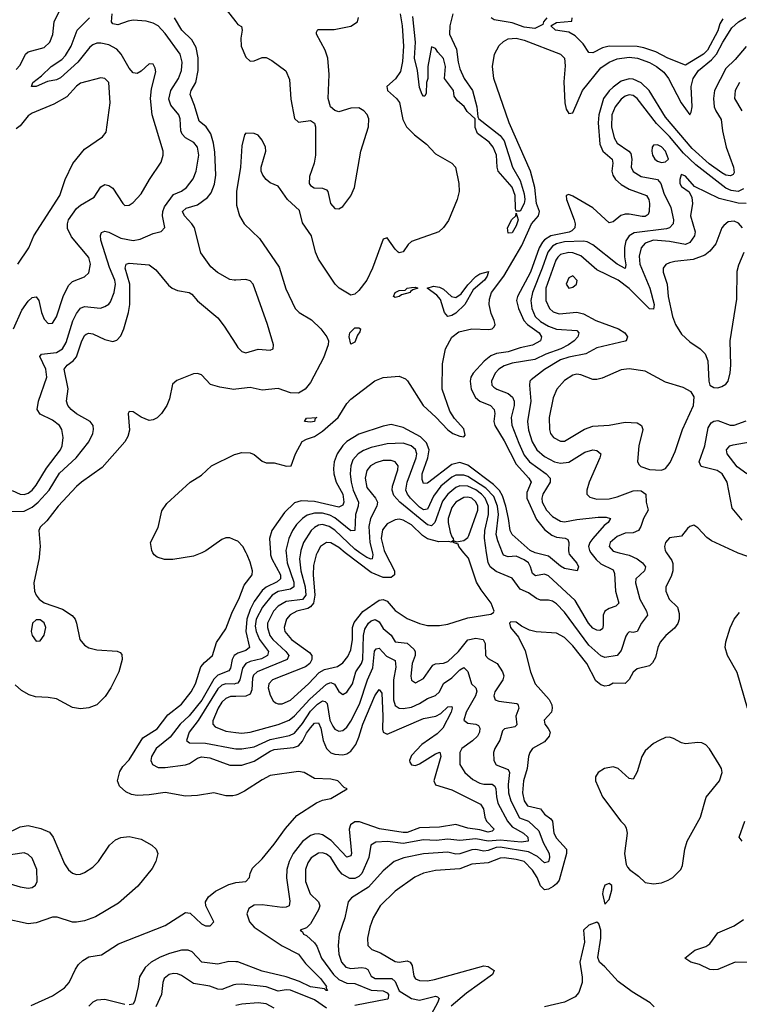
# Model space of a CAD drawing. Header units: inches. Extents: x 1694797 to 1849917, y 907313 to 1017959.
# Tile 113 of 256: x 1738928 to 1742496, y 947762 to 952641. Entities that reach past the tile are written whole.
import ezdxf

# ---------------------------------------------------------------- set-up
doc = ezdxf.new("R2010")
doc.units = ezdxf.units.IN
doc.header["$MEASUREMENT"] = 0
for name, color, linetype in [('B7934', 7, 'Continuous'), ('B7935', 7, 'Continuous'), ('B7944', 7, 'Continuous'), ('B7945', 7, 'Continuous')]:
    doc.layers.add(name, color=color, linetype=linetype)

msp = doc.modelspace()

# ---------------------------------------------------------------- linework, layer by layer
at = {"layer": 'B7934', "color": 5}
for points, elevation in [([(1739026.9, 950000), (1739025.3, 949974.7), (1738998.3, 949850), (1739002, 949810), (1739010.5, 949790), (1739025.3, 949770), (1739050, 949751.5), (1739140.2, 949720.2), (1739189, 949689), (1739203.1, 949670), (1739209.6, 949650), (1739225.4, 949570), (1739250, 949541), (1739270, 949529), (1739310, 949518), (1739411.9, 949511.9), (1739426.1, 949506.1), (1739434.6, 949494.6), (1739435.5, 949470), (1739419, 949410), (1739380.3, 949330), (1739352, 949288), (1739310, 949245.9), (1739270, 949230.6), (1739230, 949226.6), (1739190, 949233.5), (1739110, 949275.4), (1739070, 949282.8), (1739005.7, 949285.7), (1738975.8, 949295.8), (1738937, 949317), (1738905.5, 949345.5)], 580), ([(1739831, 950000), (1739790, 949982.1), (1739686.9, 949966.9), (1739646.6, 949966.6), (1739610, 949978), (1739594.6, 949990), (1739588.9, 950000)], 580), ([(1740000, 948798.4), (1739985.3, 948794.7), (1739950, 948794.2), (1739890, 948809.5), (1739810, 948795.9), (1739750, 948793.6), (1739650, 948811), (1739570, 948799.4), (1739510, 948797.2), (1739482.2, 948802.2), (1739454.3, 948814.3), (1739422.4, 948842.4), (1739413.6, 948870), (1739423.7, 948916.3), (1739439.1, 948940.9), (1739470, 948973.5), (1739537.9, 949082.1), (1739610, 949126.7), (1739663.1, 949196.9), (1739730, 949248.8), (1739779, 949310), (1739800.1, 949350), (1739825.7, 949434.3), (1739843.6, 949456.4), (1739884.6, 949490), (1739904.5, 949555.5), (1739950, 949622.9), (1739979.3, 949700.7), (1740000, 949742)], 580), ([(1740000, 949496.1), (1739990.6, 949490), (1739981.1, 949470), (1739972.5, 949427.5), (1739965.1, 949414.9), (1739910, 949393.6), (1739890, 949373.9), (1739831, 949269), (1739767.9, 949192.1), (1739723.9, 949150), (1739674.8, 949085.2), (1739604.8, 949030), (1739581.4, 948990), (1739578.9, 948970), (1739586, 948950), (1739615.3, 948935.3), (1739650, 948934.9), (1739750.7, 948949.3), (1739770, 948955.4), (1739810, 948982.2), (1739830, 948988), (1739870, 948983.1), (1739970, 948946.7), (1740000, 948946.9)], 620), ([(1740000, 949351.3), (1739990.8, 949349.2), (1739949.3, 949350.7), (1739930, 949343.3), (1739910, 949324.9), (1739812.1, 949167.9), (1739768.3, 949110), (1739755.5, 949070), (1739770, 949057.5), (1739850, 949056.4), (1739990, 949029.2), (1740000, 949028.7)], 640), ([(1740000, 949287.9), (1739972.7, 949287.3), (1739950, 949277.5), (1739930, 949259.9), (1739911.3, 949230), (1739886.4, 949166.4), (1739886.3, 949150), (1739897.5, 949137.5), (1739950, 949115.4), (1740000, 949109.6)], 660), ([(1738850, 948601.7), (1738930, 948641.4), (1738970, 948647.3), (1739033.6, 948633.6), (1739075.4, 948615.4), (1739093.6, 948590), (1739150, 948458.4), (1739170, 948428), (1739190, 948411.5), (1739210, 948405.7), (1739230, 948407.1), (1739250, 948414.7), (1739290, 948441.1), (1739318.3, 948470), (1739372.9, 948550), (1739403.6, 948576.4), (1739430, 948588), (1739470, 948593.5), (1739530, 948580.6), (1739583.8, 948550), (1739605, 948530), (1739612.8, 948510), (1739603.5, 948470), (1739585, 948435), (1739513.2, 948346.8), (1739417.6, 948262.4), (1739304.3, 948195.7), (1739250, 948176.2), (1739210, 948168.7), (1739190, 948168.8), (1739113.5, 948193.5), (1739090, 948193.1), (1739010, 948165.6), (1738970, 948160.1), (1738850, 948186.9)], 580), ([(1738984.8, 947755.2), (1739090, 947804.4), (1739150, 947843.5), (1739173.7, 947870), (1739204.2, 947935.8), (1739220.2, 947959.8), (1739240.7, 947979.3), (1739270, 947996.5), (1739333.5, 948006.5), (1739418, 948062), (1739650, 948151.7), (1739750, 948216.4), (1739773.4, 948213.4), (1739830, 948160.3), (1739850, 948150.4), (1739871.7, 948150), (1739890.1, 948170), (1739851.6, 948250), (1739849.4, 948270), (1739864.9, 948295.1), (1739898.2, 948321.8), (1739964.2, 948355.8), (1739995.3, 948364.7), (1740000, 948365.2)], 580), ([(1740000, 947972.4), (1739965.3, 947974.7), (1739910, 947960.4), (1739831.8, 947970), (1739782.4, 948022.4), (1739762.7, 948030), (1739730, 948030.9), (1739670, 948013.8), (1739625.1, 947994.9), (1739580.5, 947970), (1739550, 947944.5), (1739521.5, 947898.5), (1739515.5, 947850), (1739498.5, 947781.5), (1739490, 947763.4), (1739470, 947758.5)], 620), ([(1740000, 947859.3), (1739990, 947858.7), (1739930, 947836), (1739910, 947836.6), (1739870, 947851.1), (1739790, 947865), (1739730, 947905), (1739710, 947913.6), (1739690, 947914.9), (1739668.9, 947910), (1739645, 947890), (1739637.6, 947870), (1739631.6, 947810), (1739603.2, 947750)], 640), ([(1739450, 947761.1), (1739350, 947785.8), (1739310, 947782.2), (1739290, 947771.8), (1739270, 947752.2)], 620)]:
    msp.add_lwpolyline(points, dxfattribs=dict(at, elevation=elevation))
at = {"layer": 'B7934', "color": 5, "elevation": 620}
for points in [[(1739030, 949667.7), (1739010, 949667.6), (1738991.4, 949650), (1738985.5, 949610), (1738990.2, 949590.2), (1739010, 949561.3), (1739030, 949563.1), (1739050, 949590.4), (1739057, 949630), (1739050, 949651.8)], [(1738950, 948511.9), (1738850, 948497.2), (1738810, 948484.8), (1738718.8, 948430), (1738690.2, 948410), (1738674.6, 948390), (1738696.8, 948376.8), (1738830, 948374.2), (1738930, 948344.3), (1738970, 948338.1), (1738990, 948341), (1739007.1, 948352.9), (1739015.4, 948370), (1739013.1, 948430), (1738990, 948486), (1738970, 948504.3)]]:
    msp.add_lwpolyline(points, close=True, dxfattribs=at)
at = {"layer": 'B7935', "color": 5}
for points, elevation in [([(1738910, 952393.8), (1738930, 952415.8), (1738957.3, 952470), (1738970, 952482.7), (1739050, 952504), (1739078.2, 952530), (1739092.7, 952567.3), (1739099.1, 952630), (1739130, 952695.5)], 680), ([(1739952.3, 952692.3), (1740000, 952631)], 620), ([(1738890, 950308.8), (1738930, 950290.1), (1738950, 950287.5), (1738970, 950294.1), (1738990, 950309.1), (1739010, 950333.9), (1739060.8, 950419.2), (1739130.5, 950510), (1739137.8, 950530), (1739142.8, 950570), (1739137.2, 950610), (1739125.7, 950630), (1739090, 950655.9), (1739030, 950686.6), (1739014.5, 950710), (1739021.3, 950750), (1739063.2, 950870), (1739056.9, 950910), (1739028.3, 950971.7), (1739036.9, 950983.1), (1739110, 950992.7), (1739140.8, 951010), (1739158.1, 951041.9), (1739191, 951149), (1739210, 951185.7), (1739230, 951211.6), (1739250, 951220.1), (1739328.2, 951211.8), (1739350, 951219.2), (1739370, 951231.4), (1739377.7, 951242.3), (1739397.1, 951290), (1739402.5, 951330), (1739399.7, 951350), (1739373.9, 951413.9), (1739330.6, 951549.4), (1739328.2, 951571.8), (1739333.8, 951586.2), (1739350, 951593.4), (1739370, 951588.4), (1739430, 951558.5), (1739490, 951547.2), (1739525.9, 951554.1), (1739590, 951581.5), (1739630, 951592.2), (1739648.1, 951611.9), (1739635.3, 951670), (1739637, 951690), (1739646.6, 951713.4), (1739690, 951775), (1739730, 951791.9), (1739755.3, 951810), (1739788, 951852), (1739803.4, 951890), (1739816.7, 951970), (1739808.8, 952008.8), (1739792.2, 952032.2), (1739750, 952056.3), (1739733.9, 952073.9), (1739727.2, 952090), (1739723.8, 952150), (1739717.4, 952170), (1739677.2, 952217.2), (1739666.9, 952246.9), (1739678, 952290), (1739715.8, 952350), (1739730.9, 952390), (1739733.3, 952430), (1739723.4, 952470), (1739650, 952572.9), (1739614, 952610), (1739590, 952624.3), (1739554.3, 952634.3), (1739490, 952638.1), (1739465.8, 952634.2), (1739415.4, 952615.4), (1739390, 952621.4), (1739383.4, 952630), (1739385.7, 952670)], 640), ([(1738897.7, 951110), (1738938.6, 951201.4), (1738970, 951246.3), (1738990, 951264.2), (1739010, 951268.2), (1739022.6, 951250), (1739036.3, 951190), (1739050, 951158), (1739070, 951134.9), (1739090, 951137), (1739110, 951168.8), (1739143.2, 951270), (1739170, 951323.6), (1739190, 951343.8), (1739250, 951366.2), (1739270, 951387.2), (1739278.7, 951430), (1739270, 951463), (1739185.6, 951565.6), (1739165.7, 951605.7), (1739164.6, 951630), (1739169.9, 951650), (1739210, 951705.2), (1739230, 951722.2), (1739298, 951762), (1739330, 951813.4), (1739350, 951824), (1739370, 951820.2), (1739390, 951806.3), (1739439.5, 951730), (1739450, 951721.1), (1739470, 951722), (1739490, 951735.8), (1739530, 951777.6), (1739570.9, 951850), (1739630, 951935.5), (1739639.8, 951970), (1739639.8, 951990), (1739585.4, 952170), (1739575.8, 952250), (1739581.5, 952298.5), (1739602.9, 952382.9), (1739600.5, 952400.5), (1739590, 952420.5), (1739570, 952422), (1739530, 952386.3), (1739510, 952374.3), (1739490, 952378), (1739470, 952401.1), (1739430.4, 952470.4), (1739410, 952495.7), (1739370, 952515.9), (1739330, 952525), (1739310, 952524.4), (1739290, 952517), (1739275.2, 952504.8), (1739216.4, 952430), (1739130, 952353), (1739110, 952343.2), (1739065.3, 952334.7), (1739010, 952309.8), (1738986, 952310), (1738993.6, 952330), (1739036.8, 952363.2), (1739084.8, 952410), (1739136.6, 952443.4), (1739155.5, 952464.5), (1739183.3, 952510), (1739213.2, 952590), (1739274.6, 952650)], 660), ([(1740000, 951351.2), (1739990.6, 951350.6), (1739970, 951353.8), (1739909, 951389), (1739876.1, 951416.1), (1739825.4, 951485.4), (1739794.4, 951610), (1739782.2, 951630), (1739744.6, 951670), (1739735.9, 951690), (1739752.7, 951707.3), (1739810, 951724), (1739859.9, 951760.1), (1739877.3, 951782.7), (1739893.3, 951826.7), (1739900.5, 951870), (1739895.3, 951984.7), (1739889.3, 952030), (1739875.3, 952075.3), (1739852.2, 952110), (1739818.4, 952138.4), (1739795.4, 952215.4), (1739773.1, 952270), (1739778.5, 952290), (1739801.8, 952330), (1739812.2, 952390), (1739812.6, 952452.6), (1739803, 952503), (1739781.9, 952541.9), (1739732.5, 952590), (1739695.4, 952650)], 620), ([(1738918.6, 951430), (1738973.8, 951510), (1738998.8, 951570), (1739127.5, 951770), (1739153.1, 951850), (1739191.4, 951928.6), (1739250, 951999.1), (1739338.5, 952061.5), (1739356.6, 952083.4), (1739376.7, 952230), (1739370, 952329.3), (1739350, 952349.7), (1739330, 952353.3), (1739230, 952326), (1739210, 952311.9), (1739161.8, 952258.2), (1739097.4, 952222.6), (1738990, 952178.3), (1738970, 952164.5), (1738930, 952115.9), (1738910, 952101)], 680), ([(1738876.3, 950203.7), (1738950, 950205.9), (1738990, 950225.8), (1739019.4, 950250), (1739073.4, 950310), (1739126.1, 950393.9), (1739207.2, 950470), (1739270, 950549.4), (1739290.4, 950590), (1739294.5, 950610), (1739292.2, 950630), (1739277.2, 950650), (1739210, 950688.7), (1739182.9, 950710), (1739166.3, 950730), (1739160.2, 950750), (1739167.8, 950812.2), (1739148, 950910), (1739163.2, 950930), (1739193.4, 950950), (1739209.9, 950970), (1739234.5, 951045.5), (1739250, 951076.5), (1739257.9, 951082.1), (1739270, 951088.3), (1739290, 951084.6), (1739350, 951057), (1739390, 951047.3), (1739410, 951053.8), (1739430, 951073.8), (1739444.9, 951110), (1739467.5, 951190), (1739473.7, 951230), (1739473.3, 951330), (1739451.6, 951410), (1739456.2, 951430), (1739470, 951434.8), (1739570, 951425.9), (1739602.2, 951402.2), (1739665.3, 951325.3), (1739683.6, 951310), (1739710, 951299.3), (1739768.9, 951288.9), (1739781.5, 951281.5), (1739810, 951248.5), (1739910, 951164), (1739942.3, 951122.3), (1740000, 951032.8)], 620), ([(1740000, 950809.7), (1739990, 950808.4), (1739919.6, 950819.6), (1739874, 950834), (1739830, 950881.6), (1739810, 950888.6), (1739790, 950886.1), (1739706.7, 950853.3), (1739685.1, 950834.9), (1739670, 950762.6), (1739657, 950730), (1739630.3, 950689.7), (1739610, 950668.3), (1739590, 950657.5), (1739570, 950654.3), (1739530, 950671.6), (1739490, 950698.3), (1739470, 950699.6), (1739465.9, 950690), (1739472.4, 950607.6), (1739464, 950576), (1739448.5, 950550), (1739337.6, 950422.4), (1739235, 950350), (1739210, 950327.3), (1739118.1, 950230), (1739062.1, 950157.9), (1739030, 950125.9), (1739022.2, 950110), (1739028.8, 950030), (1739026.9, 950000)], 580), ([(1739588.9, 950000), (1739583.1, 950010), (1739575.8, 950050), (1739614.7, 950125.3), (1739632.7, 950207.3), (1739657.1, 950242.9), (1739773.6, 950350), (1739830, 950384.8), (1739878.6, 950430), (1739993.4, 950486.6), (1740000, 950488.4)], 580), ([(1740000, 950060.9), (1739970, 950073.7), (1739950, 950073.6), (1739930, 950065.9), (1739851.2, 950008.8), (1739831, 950000)], 580)]:
    msp.add_lwpolyline(points, dxfattribs=dict(at, elevation=elevation))
at = {"layer": 'B7944', "color": 5}
for points, elevation in [([(1740000, 949742), (1740014, 949770), (1740041.2, 949838.8), (1740079.9, 949890), (1740081.9, 949910), (1740070, 949952.4), (1740056.5, 949990), (1740051.1, 950000)], 580), ([(1740171.3, 950000), (1740171.9, 949990), (1740178.3, 949970), (1740221.3, 949890), (1740220.5, 949870), (1740203.9, 949856.1), (1740150.2, 949829.8), (1740130, 949812.7), (1740090, 949758), (1740070, 949717.9), (1740054.4, 949670), (1740048.8, 949610), (1740067.8, 949530), (1740050, 949515.2), (1740010, 949502.6), (1740000, 949496.1)], 620), ([(1740249.3, 950000), (1740254.8, 949950), (1740286.9, 949853.1), (1740287.3, 949830), (1740270, 949819), (1740210, 949807.5), (1740180.6, 949790), (1740131.4, 949730), (1740100.3, 949670), (1740096.3, 949636.3), (1740100.5, 949610), (1740116.9, 949570), (1740161, 949510), (1740157.1, 949490), (1740126.7, 949473.3), (1740070, 949460.2), (1740048.6, 949450), (1740032.8, 949427.2), (1740019.9, 949370), (1740010, 949353.7), (1740000, 949351.3)], 640), ([(1740319.8, 950000), (1740314.7, 949970), (1740322.7, 949910), (1740343.5, 949830), (1740346.3, 949790), (1740330, 949767.6), (1740250, 949757.4), (1740210, 949735), (1740185.8, 949710), (1740157.2, 949650), (1740156.2, 949630), (1740168.5, 949590), (1740183, 949570), (1740246.9, 949510), (1740261.7, 949490), (1740253.9, 949470), (1740105.1, 949410), (1740087.7, 949392.3), (1740082, 949378), (1740079.6, 949320.4), (1740070, 949299.4), (1740050, 949289), (1740000, 949287.9)], 660), ([(1740402.6, 950000), (1740397.2, 949990), (1740384.2, 949935.8), (1740382.6, 949890), (1740391.5, 949790), (1740385.1, 949750), (1740370, 949731), (1740356.3, 949723.7), (1740302.6, 949710), (1740268.8, 949691.2), (1740251.6, 949670), (1740238.8, 949630), (1740243.1, 949610), (1740275.1, 949570), (1740365.4, 949505.4), (1740377.3, 949490), (1740377.3, 949470), (1740366.5, 949450), (1740345.2, 949434.8), (1740182.3, 949370), (1740163.7, 949350), (1740161.4, 949338.6), (1740159.8, 949330), (1740170, 949293.7), (1740185.3, 949265.3), (1740196.1, 949256.1), (1740210, 949250.2), (1740230, 949250.2), (1740270, 949269.5), (1740359.5, 949350), (1740413.1, 949406.9), (1740439.6, 949420.4), (1740504.5, 949435.5), (1740530, 949453.6), (1740554.6, 949485.4), (1740570, 949518.3), (1740578.4, 949570), (1740578.1, 949630), (1740586.8, 949653.2), (1740630, 949708.4), (1740710, 949764.6), (1740730, 949768.5), (1740750, 949759.2), (1740790, 949713.8), (1740850, 949673.8), (1740910, 949648.4), (1740950, 949639.7), (1741010, 949639.7), (1741050, 949645.2), (1741150, 949677.8), (1741264.8, 949695.2), (1741277.2, 949702.8), (1741280.9, 949710), (1741265.1, 949750), (1741215.5, 949815.5), (1741193.6, 949853.6), (1741152.5, 949972.5), (1741130.3, 950000)], 680), ([(1740740.3, 950000), (1740786.8, 949910), (1740785.9, 949890), (1740770, 949876.9), (1740730, 949877.2), (1740670, 949901.5), (1740542.4, 950000)], 680), ([(1740676.7, 950000), (1740679.2, 949990), (1740675.2, 949970), (1740670, 949967.4), (1740650, 949976), (1740614.9, 950000)], 660), ([(1742135.8, 950000), (1742162, 949962), (1742166.2, 949946.2), (1742165.8, 949910), (1742158, 949882), (1742131.7, 949830), (1742131.5, 949810), (1742149, 949770), (1742189.5, 949729.5), (1742198.4, 949698.4), (1742198.1, 949670), (1742190.5, 949649.5), (1742174, 949626), (1742132.3, 949590), (1742104.2, 949555.8), (1742092.7, 949530), (1742079.9, 949479.9), (1742066, 949454), (1742050, 949439.8), (1741990, 949424.8), (1741970, 949407.7), (1741949.2, 949370.8), (1741930, 949351.4), (1741870, 949353.2), (1741850, 949342.2), (1741830, 949338.5), (1741810, 949344.9), (1741784.4, 949364.4), (1741739.6, 949450), (1741670, 949539.1), (1741630, 949579.9), (1741590, 949601.8), (1741488.1, 949608.1), (1741456, 949616), (1741416, 949636), (1741390, 949655.6), (1741363, 949657), (1741356, 949650), (1741362, 949630), (1741401.7, 949581.7), (1741434.2, 949514.2), (1741461.3, 949410), (1741484, 949350), (1741552.7, 949272.7), (1741566.2, 949246.2), (1741568.9, 949230), (1741564.4, 949210), (1741527.7, 949170), (1741531.3, 949150), (1741549, 949129), (1741558, 949110), (1741553.6, 949090), (1741530, 949063.2), (1741470.2, 949030), (1741456.9, 949010), (1741450.1, 948989.9), (1741443.6, 948930), (1741425.3, 948870), (1741421.3, 948810), (1741429, 948770), (1741445.4, 948745.4), (1741510, 948730.5), (1741530, 948704.8), (1741561.4, 948681.4), (1741569.7, 948669.7), (1741576.1, 948610), (1741590, 948585.5), (1741638.8, 948530), (1741638.5, 948510), (1741602.5, 948377.5), (1741590, 948359.2), (1741573.9, 948346.1), (1741550, 948333), (1741529.9, 948329.9), (1741510, 948349.8), (1741493.1, 948390), (1741470, 948426.7), (1741430, 948469), (1741390, 948479.9), (1741330, 948488), (1741310, 948485.4), (1741250, 948462.9), (1741170, 948456.9), (1741110, 948433), (1740990, 948424.7), (1740930, 948412.1), (1740887.3, 948392.7), (1740790, 948322.9), (1740715.2, 948250), (1740681, 948190), (1740664.8, 948144.8), (1740652.4, 948090), (1740653.5, 948053.5), (1740673.7, 948033.7), (1740716.2, 948016.2), (1740790, 947974.8), (1740810, 947971.4), (1740850, 947977.1), (1740863.9, 947970), (1740873.5, 947953.5), (1740881.9, 947901.9), (1740890, 947888.6), (1740910, 947880.5), (1740950, 947878.9), (1740985.4, 947885.4), (1741230, 947952.1), (1741250.5, 947950), (1741281.3, 947930), (1741271.6, 947910), (1741142.6, 947817.4), (1741067.9, 947752.1)], 680), ([(1741900.5, 950000), (1741950, 949987), (1741989.3, 949970), (1742015.5, 949950), (1742030.9, 949930), (1742026.3, 949910), (1741983, 949870), (1741981.7, 949850), (1742003.4, 949770), (1742035.6, 949710), (1742041.4, 949690), (1742010.9, 949650), (1741990.1, 949609.9), (1741970, 949604.8), (1741950, 949607.1), (1741941, 949599), (1741933.1, 949586.9), (1741910, 949515.3), (1741890, 949490.7), (1741830, 949481), (1741810, 949488.6), (1741750, 949541.7), (1741630, 949705.4), (1741590, 949747.1), (1741570, 949759.1), (1741550, 949764.2), (1741510, 949764), (1741490, 949772.1), (1741450, 949800.9), (1741410, 949819.1), (1741370, 949873), (1741290, 949906.6), (1741260.4, 949930), (1741250.6, 949950.6), (1741243.1, 950000)], 660), ([(1741760, 950000), (1741785.8, 949965.8), (1741810, 949945.5), (1741870, 949914.6), (1741877.6, 949897.6), (1741881.5, 949810), (1741898.6, 949750), (1741884.4, 949735.6), (1741850, 949723), (1741829.4, 949710), (1741820.7, 949690), (1741821.2, 949638.8), (1741817, 949623), (1741805.2, 949614.8), (1741790, 949616.1), (1741770, 949626.2), (1741749, 949650), (1741682.4, 949762.4), (1741550, 949885.3), (1741530, 949892.7), (1741485.3, 949885.3), (1741470, 949896.4), (1741461.1, 949930), (1741450.3, 949950), (1741430, 949965.3), (1741390, 949983), (1741350, 949980.2), (1741327.4, 949987.4), (1741322.2, 950000)], 640), ([(1741650.6, 950000), (1741652.3, 949992.3), (1741690, 949948.4), (1741698.8, 949930), (1741692.7, 949910), (1741630, 949921.9), (1741610, 949932.7), (1741550, 949982.9), (1741490, 949997.3), (1741483.4, 950000)], 620), ([(1742629.2, 949950), (1742490, 949998.4), (1742486.4, 950000)], 680), ([(1740000, 949109.6), (1740030, 949106.1), (1740070, 949110.9), (1740210, 949147.9), (1740263.6, 949170), (1740290, 949191.7), (1740365.8, 949274.2), (1740450, 949348.9), (1740470, 949356.2), (1740488.6, 949348.6), (1740510, 949311.3), (1740530, 949297.2), (1740550, 949309.2), (1740577.8, 949350), (1740595.1, 949410), (1740622.2, 949450), (1740628.6, 949470), (1740632.9, 949590), (1740639.3, 949620.7), (1740657.3, 949650), (1740670, 949661.6), (1740690, 949668.6), (1740710, 949657.7), (1740730, 949623.5), (1740770, 949591), (1740790, 949558.6), (1740850, 949551), (1740881.7, 949521.7), (1740888.6, 949510), (1740889.6, 949490), (1740873.6, 949450), (1740867.5, 949387.5), (1740870, 949368), (1740890, 949354.3), (1740930, 949377.2), (1740977, 949443), (1740990, 949449.6), (1741030, 949451.9), (1741050, 949461), (1741102.9, 949510), (1741150, 949567.9), (1741190, 949576.3), (1741225.3, 949570), (1741235.5, 949550), (1741236.8, 949490), (1741250, 949476.3), (1741295.6, 949450), (1741321.6, 949410), (1741328.9, 949390), (1741324.2, 949370), (1741283.1, 949310), (1741279.4, 949290), (1741285.8, 949270), (1741303.4, 949263.4), (1741392.3, 949252.3), (1741398.3, 949250), (1741402.3, 949230), (1741387.3, 949190), (1741392.9, 949147.1), (1741383.4, 949136.6), (1741332.4, 949127.6), (1741322.1, 949117.9), (1741308.9, 949071.1), (1741284.2, 949030), (1741277.8, 949010), (1741279.3, 948970), (1741290, 948948.6), (1741350, 948926.2), (1741356.9, 948910), (1741350.4, 948850.4), (1741351.4, 948810), (1741362.4, 948770), (1741406.2, 948686.2), (1741450, 948669.3), (1741502.3, 948622.3), (1741524.1, 948564.1), (1741553.5, 948510), (1741555.4, 948490), (1741550, 948467.7), (1741530, 948463.2), (1741495, 948495), (1741450, 948518.2), (1741310, 948540.2), (1741290, 948538.9), (1741250, 948523.3), (1741230, 948521.2), (1741190, 948529.1), (1741170, 948527.4), (1741110, 948507.6), (1741090, 948506.5), (1741050, 948515.4), (1740930, 948507), (1740832.9, 948487.1), (1740785.2, 948470), (1740730, 948423.4), (1740657.3, 948342.7), (1740572.9, 948290), (1740557.2, 948270), (1740540.9, 948190), (1740511.3, 948108.7), (1740506.9, 948053.1), (1740510.6, 948010), (1740523.3, 947970), (1740545.9, 947945.9), (1740570, 947939.7), (1740625, 947945), (1740641.8, 947941.8), (1740654.1, 947934.1), (1740670, 947902.1), (1740690, 947889.3), (1740772.7, 947890), (1740790, 947874.6), (1740810, 947828.7), (1740870, 947790.5), (1740910, 947782.9), (1740990, 947802.8), (1740999.7, 947799.7), (1741008.3, 947790), (1741000.3, 947770), (1740970, 947714)], 660), ([(1742536.6, 949230), (1742485.7, 949405.7), (1742437.4, 949490), (1742426.3, 949530), (1742430, 949558.8), (1742450, 949626.8), (1742469.8, 949670), (1742496.5, 949703.5)], 680), ([(1740000, 949028.7), (1740030, 949027.2), (1740090, 949037.2), (1740170, 949073.8), (1740265.5, 949094.5), (1740290, 949106.4), (1740330, 949154.3), (1740370, 949214.9), (1740404.6, 949250), (1740430, 949266), (1740442, 949262), (1740452, 949252), (1740465.2, 949170), (1740480, 949140), (1740490, 949125.8), (1740510, 949116.3), (1740530, 949119.4), (1740550, 949135.5), (1740570, 949164.4), (1740612.7, 949250), (1740652.7, 949370), (1740679.5, 949430), (1740687.7, 949512.3), (1740695.7, 949524.3), (1740710, 949527.5), (1740747.1, 949487.1), (1740790, 949465.7), (1740792.3, 949432.3), (1740780.6, 949370), (1740781.1, 949270), (1740790, 949243.2), (1740810, 949229.5), (1740830, 949227.5), (1740870, 949235), (1740910, 949252.3), (1740950, 949276.8), (1740990, 949291.6), (1741009.1, 949310.9), (1741030, 949352.3), (1741070, 949379.1), (1741110, 949419.8), (1741130, 949431.4), (1741150, 949411.5), (1741168.7, 949350), (1741189.5, 949329.5), (1741194, 949314), (1741188.3, 949290), (1741142.2, 949210), (1741130.2, 949170), (1741150, 949155.5), (1741190.4, 949150), (1741203.4, 949143.4), (1741210.1, 949130), (1741208, 949110), (1741197.3, 949090), (1741173.1, 949066.9), (1741121, 949030), (1741110.8, 949010), (1741110.2, 948950), (1741134.3, 948910), (1741175.4, 948875.4), (1741210, 948857.1), (1741230, 948852.3), (1741270, 948853.6), (1741283.2, 948843.2), (1741289.3, 948829.3), (1741291.6, 948790), (1741299.2, 948759.2), (1741346.1, 948670), (1741370, 948641.7), (1741425.9, 948610), (1741446.7, 948590), (1741448.9, 948570), (1741413.8, 948566.2), (1741310, 948574.8), (1741250, 948569.7), (1741190, 948582.6), (1741110, 948573.8), (1741050, 948580.8), (1740993.2, 948573.2), (1740930, 948577.6), (1740830, 948559.1), (1740751.3, 948568.7), (1740694.4, 948565.6), (1740669.5, 948550), (1740659.2, 948490), (1740624.1, 948410), (1740610, 948395), (1740590, 948385.2), (1740565.6, 948385.6), (1740527.1, 948407.1), (1740508.4, 948428.4), (1740470, 948488.7), (1740450, 948505.2), (1740430, 948512.5), (1740410, 948511.6), (1740373, 948487), (1740357.3, 948462.7), (1740345.1, 948430), (1740345.1, 948370), (1740368.8, 948310), (1740410.1, 948270.1), (1740416.8, 948250), (1740410.1, 948230), (1740370, 948161.4), (1740350, 948141.1), (1740318, 948130), (1740330, 948121), (1740334.9, 948110), (1740350, 948102.8), (1740390, 948066.2), (1740400.9, 948050), (1740425.2, 947990), (1740483.9, 947910), (1740510, 947884.9), (1740550, 947867.5), (1740590, 947865.1), (1740670, 947832.8), (1740730, 947828.6), (1740750, 947818.9), (1740757.1, 947810), (1740755.6, 947790), (1740752, 947788), (1740590, 947755.8)], 640), ([(1740000, 948946.9), (1740030, 948947.1), (1740090, 948967.6), (1740170, 949016.9), (1740190, 949024.5), (1740285.7, 949034.3), (1740310, 949042.7), (1740330, 949065.5), (1740350, 949105.6), (1740370, 949132), (1740390, 949154.7), (1740410, 949157.5), (1740421.4, 949130), (1740432.7, 949070), (1740450, 949028.9), (1740470, 949008.7), (1740490, 949000.8), (1740530, 948997.4), (1740550, 949002.4), (1740570, 949015.8), (1740594.5, 949050), (1740610, 949085.8), (1740628.7, 949150), (1740688.5, 949290), (1740710, 949322), (1740723, 949303), (1740728.6, 949190), (1740726.1, 949126.1), (1740730.7, 949110.7), (1740750, 949101.4), (1740930, 949178.5), (1740990.7, 949189.3), (1741016.4, 949203.6), (1741050, 949236.6), (1741070, 949237), (1741072.6, 949230), (1741067.8, 949210), (1741025.8, 949130), (1740997.9, 949102.1), (1740921.6, 949050), (1740870, 948994.5), (1740860.6, 948970), (1740862.3, 948962.3), (1740870, 948948.1), (1740890, 948945.5), (1740910, 948952.8), (1740990, 949003), (1741010.6, 949010.6), (1741016.3, 948990), (1740981.5, 948870), (1740989.2, 948850), (1741070, 948825.2), (1741213.2, 948753.2), (1741227, 948730), (1741233.5, 948690), (1741242.8, 948670), (1741281.1, 948630), (1741270, 948619.4), (1741250, 948615.7), (1741210, 948626.9), (1741150, 948635.6), (1741090, 948653.4), (1741010, 948639.9), (1740910, 948635.9), (1740850, 948613.7), (1740830, 948612.8), (1740711.2, 948631.2), (1740613.3, 948666.7), (1740590, 948665.6), (1740568.5, 948651.5), (1740561.4, 948630), (1740573.8, 948510), (1740570, 948497.4), (1740550, 948490.7), (1740472.9, 948572.9), (1740430, 948602.5), (1740410, 948607.4), (1740390, 948605.8), (1740370, 948597.8), (1740330, 948568.8), (1740283.8, 948510), (1740264.6, 948470), (1740253.2, 948430), (1740251.5, 948388.5), (1740267.5, 948272.5), (1740264.4, 948250), (1740250, 948242.6), (1740230, 948240.9), (1740130, 948255.2), (1740090, 948252.4), (1740063.8, 948236.2), (1740054.4, 948210), (1740067.1, 948170), (1740090, 948144.5), (1740230, 948051.3), (1740310.8, 948010), (1740344.6, 947964.6), (1740420.1, 947890), (1740448.7, 947850), (1740445.4, 947845.4), (1740454, 947830), (1740447.3, 947830), (1740438.9, 947838.9), (1740370, 947848.3), (1740314.6, 947874.6), (1740250, 947897.4), (1740130, 947926.9), (1740010, 947971.7), (1740000, 947972.4)], 620), ([(1740000, 948365.2), (1740050, 948370.6), (1740066.9, 948390), (1740070.1, 948410), (1740083, 948437), (1740130, 948483.2), (1740190, 948554.9), (1740246.6, 948633.4), (1740302.8, 948697.2), (1740400.1, 948759.9), (1740430, 948774), (1740470, 948781.7), (1740551.3, 948830), (1740537.1, 948837.1), (1740504.9, 948870), (1740470, 948877.8), (1740390, 948881.2), (1740338.7, 948910), (1740310, 948916.4), (1740170, 948895.4), (1740130, 948875.1), (1740042.6, 948817.4), (1740010, 948800.9), (1740000, 948798.4)], 580), ([(1742510.7, 948570), (1742495.4, 948590), (1742523.2, 948670)], 680), ([(1742074.2, 947750), (1742054.5, 947770), (1741964.4, 947824.4), (1741895.4, 947875.4), (1741830, 947947.3), (1741802.7, 947970), (1741794, 947994), (1741809.7, 948090), (1741809.6, 948129.6), (1741800.2, 948160.2), (1741790, 948169), (1741750, 948153.6), (1741723.8, 948130), (1741728.9, 948070), (1741704.9, 947970), (1741717.2, 947897.2), (1741716.5, 947870), (1741700, 947820), (1741681.6, 947798.4), (1741630, 947772.9), (1741530.8, 947750)], 720), ([(1742549.9, 947969.9), (1742476, 947970), (1742390, 947935.2), (1742370, 947932.4), (1742350, 947934.6), (1742299.3, 947959.3), (1742256, 947970), (1742226.6, 947990), (1742276.3, 948030), (1742330, 948048.6), (1742350, 948062), (1742390, 948116.1), (1742469.8, 948150), (1742517.6, 948182.4)], 680), ([(1740450, 947742.1), (1740390, 947784.9), (1740270, 947831.5), (1740250, 947834), (1740210, 947826.7), (1740150, 947848.4), (1740030, 947861.2), (1740000, 947859.3)], 640), ([(1740190, 947743.5), (1740150, 947764.8), (1740110, 947769.5), (1740030, 947763.4), (1740000, 947755.8)], 660)]:
    msp.add_lwpolyline(points, dxfattribs=dict(at, elevation=elevation))
at = {"layer": 'B7944', "color": 5, "elevation": 720}
for points in [[(1742150, 949085.4), (1742130, 949084), (1742098, 949070), (1742070, 949053.7), (1742030, 949017.4), (1742012.6, 948990), (1741990, 948914), (1741970, 948877.2), (1741950, 948880.9), (1741895.1, 948930), (1741870, 948938), (1741827.7, 948930), (1741795.5, 948910), (1741782.4, 948890), (1741783.1, 948870), (1741817, 948790), (1741907.9, 948670), (1741928.8, 948650), (1741935.6, 948635.6), (1741939.7, 948610), (1741926.7, 948510), (1741935.5, 948455.5), (1741942, 948442), (1741950.8, 948430), (1741996.7, 948396.7), (1742030, 948364.9), (1742070, 948359.5), (1742110, 948364.6), (1742143.7, 948376.3), (1742166.6, 948390), (1742205.6, 948430), (1742214.3, 948450), (1742225.6, 948530), (1742236.8, 948570), (1742303.5, 948690), (1742331.5, 948788.5), (1742397.4, 948870), (1742410.7, 948910), (1742407.8, 948930), (1742396.5, 948950), (1742347.7, 949027.7), (1742330, 949048.3), (1742310, 949058), (1742290, 949059.8), (1742230, 949052.4), (1742210, 949056.9), (1742170, 949079.7)], [(1741850, 948361.2), (1741830, 948352), (1741821.6, 948330), (1741818, 948310), (1741830, 948258), (1741850, 948281), (1741863.7, 948330), (1741864, 948350)]]:
    msp.add_lwpolyline(points, close=True, dxfattribs=at)
at = {"layer": 'B7945', "color": 5}
for points, elevation in [([(1740814.7, 952670), (1740825, 952610), (1740830.6, 952510), (1740825.4, 952434.6), (1740815.9, 952384.1), (1740791.1, 952348.9), (1740748.2, 952310), (1740752.3, 952290), (1740795.8, 952250), (1740810.5, 952230.5), (1740827, 952147), (1740845.6, 952110), (1740885.6, 952070), (1740944.3, 952024.3), (1740990, 951977), (1741070.5, 951930.5), (1741088.8, 951910), (1741105.8, 951830), (1741107.1, 951790), (1741097.6, 951750), (1741053.8, 951646.2), (1741030, 951610.9), (1741005.6, 951590), (1740870, 951541.8), (1740853.4, 951526.6), (1740829.8, 951490.2), (1740810, 951486), (1740804.9, 951490), (1740790, 951504), (1740750, 951559.5), (1740730, 951553.4), (1740677.9, 951410), (1740650, 951350.2), (1740610, 951299), (1740590, 951281.8), (1740570, 951276.3), (1740511.7, 951310), (1740492.5, 951330), (1740410, 951454.2), (1740395.1, 951490), (1740374.8, 951570), (1740330, 951635.1), (1740315.3, 951695.3), (1740255.3, 951750), (1740210, 951816.3), (1740170, 951833), (1740150, 951848.7), (1740134, 951870), (1740125, 951890), (1740125.9, 951910), (1740148.8, 951990), (1740146, 952010), (1740130, 952044.9), (1740110, 952069.1), (1740090, 952077.3), (1740050, 952078.4), (1740043, 952070), (1740030, 952016), (1740023.1, 951910), (1740003.1, 951790), (1740002.6, 951722.6), (1740017.6, 951670), (1740040.2, 951630), (1740116.4, 951556.4), (1740214.3, 951414.3), (1740247.2, 951307.2), (1740294.3, 951210), (1740314.2, 951190), (1740374.3, 951154.3), (1740421.2, 951110), (1740451, 951070), (1740458.7, 951050), (1740458.3, 951030), (1740433.9, 950966.1), (1740370, 950843.7), (1740343.9, 950810), (1740310, 950790.1), (1740270, 950792.5), (1740210, 950813.2), (1740130, 950805.9), (1740070, 950819), (1740000, 950809.7)], 580), ([(1740000, 952631), (1740010, 952618.1), (1740027.3, 952607.3), (1740031, 952590), (1740025.2, 952550), (1740026.5, 952510), (1740050, 952455.3), (1740070, 952435.3), (1740090, 952436.9), (1740130, 952454.4), (1740150, 952453.6), (1740178.9, 952438.9), (1740247.7, 952387.7), (1740265.2, 952345.2), (1740271.8, 952248.2), (1740291, 952151), (1740310, 952134), (1740370, 952141.1), (1740389.3, 952129.3), (1740395.2, 952110), (1740395.1, 951970), (1740387.4, 951930), (1740365, 951865), (1740363.4, 951830), (1740370, 951819), (1740387.8, 951807.8), (1740430, 951807.1), (1740450, 951798.3), (1740455.9, 951790), (1740469.6, 951729.6), (1740490, 951706), (1740510, 951703.6), (1740530, 951715.6), (1740570, 951769.1), (1740587.5, 951810), (1740619.5, 951990), (1740656.7, 952110), (1740658.3, 952150), (1740650.8, 952170.8), (1740634.6, 952190), (1740610, 952204.2), (1740570, 952203.4), (1740510, 952185.4), (1740490, 952190.6), (1740469.4, 952209.4), (1740458.2, 952250), (1740462.8, 952370), (1740456.4, 952450), (1740443.4, 952490), (1740399.8, 952570), (1740400.4, 952579.6), (1740406.9, 952593.1), (1740487.2, 952592.8), (1740570.6, 952609.4), (1740603.6, 952630), (1740607.2, 952652.8)], 620), ([(1740000, 950488.4), (1740030, 950496.4), (1740070, 950495), (1740090, 950486.6), (1740130, 950453.6), (1740150, 950444.8), (1740190, 950445.2), (1740251, 950429), (1740273.4, 950430), (1740295.9, 950490), (1740329.2, 950550.8), (1740350, 950563.2), (1740390, 950575.6), (1740430, 950601.9), (1740506.6, 950670), (1740550, 950738.9), (1740570, 950760.5), (1740688.8, 950851.2), (1740730, 950867.5), (1740810, 950874.6), (1740841.4, 950861.4), (1740851.5, 950851.5), (1740928.8, 950728.8), (1740992, 950672), (1741050, 950609.3), (1741075.3, 950590), (1741110, 950577), (1741130, 950574), (1741137.3, 950582.7), (1741130, 950614.5), (1741084.4, 950664.4), (1741061, 950701), (1741023.4, 950810), (1741024, 950936), (1741039.2, 951010), (1741071.4, 951068.6), (1741105, 951095), (1741170, 951108.6), (1741254.3, 951105.7), (1741271.2, 951108.8), (1741280.1, 951119.9), (1741285.1, 951130), (1741280.8, 951150), (1741265.3, 951185.3), (1741255.7, 951230), (1741256.9, 951256.9), (1741267.1, 951290), (1741328.5, 951370), (1741417, 951523), (1741465.4, 951630), (1741501, 951670), (1741505.4, 951690), (1741490.9, 951730.9), (1741481.8, 951810), (1741461.2, 951890), (1741354.6, 952130), (1741279.4, 952350), (1741272.6, 952410), (1741282.8, 952470), (1741306, 952514), (1741326.1, 952533.9), (1741350, 952546.7), (1741390, 952549.9), (1741430, 952539.3), (1741609.6, 952470), (1741630, 952451.1), (1741632.8, 952412.8), (1741625.9, 952334.1), (1741631.4, 952230), (1741637.7, 952197.7), (1741650, 952176.2), (1741670, 952178.9), (1741718.8, 952290), (1741810, 952402.6), (1741850, 952430.3), (1741890, 952447.9), (1741950, 952456.1), (1741990.7, 952450.7), (1742050, 952428.6), (1742085.9, 952410), (1742121, 952381), (1742145.3, 952350), (1742207.7, 952230), (1742250, 952169.9), (1742257.6, 952182.4), (1742262.5, 952210), (1742258, 952310), (1742267, 952350), (1742293.9, 952390), (1742357.5, 952442.5), (1742383.2, 952470), (1742413.7, 952530), (1742458.4, 952601.6), (1742492, 952630), (1742527.7, 952652.3)], 580), ([(1741076.2, 952670), (1741060.9, 952610), (1741059.7, 952570), (1741094.5, 952494.5), (1741101.8, 952430), (1741110, 952398.4), (1741132.4, 952350), (1741172.6, 952290), (1741195.2, 952210), (1741199.8, 952159.8), (1741204.7, 952150), (1741310, 952067.2), (1741330, 952041.5), (1741370.9, 951910.9), (1741410, 951843.7), (1741430, 951778), (1741432.6, 951750), (1741430, 951729.8), (1741410, 951691.6), (1741390, 951693.2), (1741385.7, 951705.7), (1741384, 951770), (1741370.5, 951810.5), (1741301, 951890), (1741294.6, 951910), (1741292.2, 951970), (1741275.9, 952010), (1741255, 952035), (1741197.7, 952077.7), (1741187, 952107), (1741186.6, 952150), (1741146.2, 952186.2), (1741131.6, 952211.6), (1741098.8, 952238.8), (1741083, 952263), (1741078.2, 952290), (1741034, 952350), (1741039.8, 952410), (1741030, 952449.5), (1741000.5, 952480.5), (1740990, 952499), (1740970, 952506), (1740951, 952410), (1740951, 952350), (1740944.7, 952330), (1740943.6, 952276.4), (1740936.9, 952263.1), (1740930, 952262), (1740924, 952270), (1740910, 952306), (1740900.9, 952390), (1740885.9, 952450), (1740889.9, 952530), (1740877.7, 952657.7)], 560), ([(1741541.6, 952650), (1741524.9, 952630), (1741522, 952618), (1741482.8, 952597.2), (1741430, 952604.8), (1741370, 952625.1), (1741280.8, 952640.8), (1741265.2, 952650)], 560), ([(1742414.7, 952645.3), (1742398.9, 952621.1), (1742390, 952586), (1742338.4, 952490), (1742317.8, 952470), (1742230, 952416.4), (1742141.1, 952450), (1742081.4, 952481.4), (1742022.2, 952502.2), (1741990, 952508.4), (1741850, 952510.8), (1741817.5, 952502.5), (1741770, 952477), (1741750, 952478), (1741722.2, 952522.2), (1741681.6, 952561.6), (1741650, 952579.7), (1741584, 952590), (1741562, 952610), (1741590, 952626.8), (1741666, 952634), (1741668, 952650)], 560), ([(1742530, 952508.6), (1742476.2, 952443.8), (1742430, 952399), (1742373.4, 952290), (1742368.3, 952250), (1742371.9, 952210), (1742379.1, 952190), (1742406.7, 952146.7), (1742412, 952090), (1742430.4, 952010), (1742468, 951910), (1742470, 951884.7), (1742465.5, 951874.5), (1742452.8, 951867.2), (1742430, 951871), (1742410, 951882), (1742346.5, 951926.5), (1742262.8, 952002.8), (1742130, 952157.7), (1742048.3, 952290), (1742010, 952328), (1741970, 952347.1), (1741950, 952348.9), (1741910, 952336.1), (1741870, 952307.5), (1741850, 952289), (1741823.1, 952250), (1741799, 952170), (1741795.6, 952130), (1741803.8, 952023.8), (1741820.1, 951990), (1741866.3, 951950), (1741869.1, 951930), (1741863.3, 951890), (1741868.7, 951870), (1741881.6, 951850), (1741910, 951825.3), (1741950, 951801), (1742036, 951770), (1742046.9, 951750), (1742050.7, 951730), (1742049.5, 951690.5), (1742043.7, 951676.3), (1742030, 951665.9), (1742014.6, 951665.4), (1741950, 951678), (1741930, 951677.1), (1741909.2, 951670.8), (1741870, 951640.3), (1741850, 951634), (1741770, 951708.3), (1741670, 951766.8), (1741650, 951775.1), (1741638, 951770), (1741638.9, 951750), (1741677.7, 951650), (1741682.6, 951630), (1741680.1, 951610), (1741665.7, 951594.3), (1741652.5, 951587.5), (1741562, 951570), (1741530.1, 951550), (1741520.9, 951539.1), (1741504, 951510), (1741460.4, 951390), (1741396, 951270), (1741391.9, 951250), (1741400.4, 951210), (1741426.9, 951150), (1741446.1, 951130), (1741503.8, 951090), (1741515.6, 951070), (1741509.6, 951050), (1741470, 951028.1), (1741410, 951014.5), (1741350, 950994.6), (1741292.6, 950987.4), (1741264.2, 950975.8), (1741230.3, 950949.7), (1741176.4, 950890), (1741165.4, 950870), (1741161.1, 950850), (1741166.5, 950810), (1741188.5, 950768.5), (1741210.3, 950750.3), (1741262.7, 950730), (1741280.3, 950710), (1741283.3, 950690), (1741278.8, 950650), (1741283.3, 950630), (1741330, 950553.6), (1741390, 950438.2), (1741453, 950370), (1741463.3, 950350), (1741442.1, 950297.9), (1741441.7, 950270), (1741490, 950165), (1741530, 950115), (1741566.2, 950086.2), (1741590, 950076.9), (1741632.5, 950072.5), (1741646, 950066), (1741650.8, 950050.8), (1741648.3, 950010), (1741650.6, 950000)], 620), ([(1742496.3, 952330), (1742476.1, 952290), (1742471.6, 952250), (1742508.7, 952190)], 640), ([(1742517.6, 951802.4), (1742490, 951790.3), (1742455.2, 951795.2), (1742430, 951806.7), (1742281.2, 951921.2), (1742219.9, 951979.9), (1742150, 952061.6), (1742086, 952126), (1741990, 952251.1), (1741970, 952266.2), (1741950, 952269.3), (1741930, 952262.1), (1741910, 952247.6), (1741879.9, 952210), (1741863.9, 952170), (1741862.3, 952110), (1741876, 952056), (1741890.1, 952030), (1741948.8, 951990), (1741957.4, 951977.4), (1741963.4, 951950), (1741960.1, 951910), (1741969, 951889), (1742010, 951863.7), (1742090, 951849.6), (1742107.4, 951830), (1742122.1, 951782.1), (1742156, 951710), (1742169.1, 951650), (1742168.2, 951630), (1742149.7, 951610.3), (1742135.2, 951604.8), (1741975.5, 951584.5), (1741949.4, 951570.6), (1741933.9, 951546.1), (1741927.2, 951512.8), (1741926.1, 951466.1), (1741934.2, 951425.8), (1741930, 951408.4), (1741890, 951429.5), (1741770, 951525.6), (1741741.1, 951541.1), (1741724.1, 951544.1), (1741630, 951539.8), (1741590, 951530.7), (1741570, 951518.5), (1741546.8, 951490), (1741519.3, 951410), (1741469.8, 951290), (1741462.5, 951250), (1741466.8, 951210), (1741483.9, 951170), (1741510, 951144.8), (1741550, 951121.9), (1741590, 951108.3), (1741690, 951100.2), (1741700.2, 951090), (1741695.4, 951070), (1741677.4, 951050), (1741649.4, 951030), (1741610.4, 951009.6), (1741536.9, 950983.1), (1741482.5, 950957.5), (1741370, 950939.4), (1741330, 950926), (1741304.4, 950910), (1741284.7, 950890), (1741266.7, 950850), (1741268.6, 950830), (1741279.4, 950819.4), (1741293.7, 950810), (1741350, 950789.5), (1741372.1, 950770), (1741379.4, 950750), (1741379.9, 950730), (1741365.1, 950670), (1741368.6, 950631.4), (1741402.2, 950542.2), (1741430, 950482.7), (1741455.4, 950450), (1741538.1, 950390), (1741557.4, 950370), (1741557.7, 950350), (1741522.2, 950290), (1741517.1, 950270), (1741519.2, 950250), (1741539.3, 950210), (1741570, 950179.6), (1741610, 950155.5), (1741630, 950153.5), (1741690, 950165.1), (1741796.7, 950176.7), (1741836, 950176), (1741858, 950170), (1741846, 950150), (1741825.8, 950134.2), (1741769.2, 950070), (1741754.4, 950050), (1741748.3, 950030), (1741752.5, 950010), (1741760, 950000)], 640), ([(1742530, 951729.9), (1742490, 951732.2), (1742395.5, 951755.5), (1742274.6, 951814.6), (1742230, 951866.6), (1742210, 951874.7), (1742207.6, 951872.4), (1742200.7, 951850), (1742201.6, 951830), (1742210, 951814), (1742247.5, 951787.5), (1742260.2, 951760.2), (1742263.5, 951730), (1742253.4, 951670), (1742276.6, 951590), (1742273.7, 951570), (1742250, 951536.4), (1742230, 951526.5), (1742150, 951541.4), (1742070, 951548.6), (1742030, 951534.1), (1742009.2, 951510), (1741998.7, 951470), (1742002.5, 951430), (1742052.7, 951310), (1742074.2, 951230), (1742070, 951207.2), (1742050, 951208.3), (1741950, 951309.2), (1741896, 951350), (1741790, 951401.2), (1741710, 951471.1), (1741670, 951486.6), (1741650, 951487.7), (1741610, 951476.9), (1741595.4, 951464.6), (1741585.5, 951450), (1741537.3, 951310), (1741537, 951250), (1741555.5, 951210), (1741573.1, 951193.1), (1741602.8, 951182.8), (1741690, 951192.3), (1741724.3, 951184.3), (1741784.5, 951150), (1741896.9, 951110), (1741927.7, 951090), (1741941.3, 951070), (1741934.6, 951050), (1741930, 951047.7), (1741790, 951014.7), (1741735.2, 950984.8), (1741650, 950968.6), (1741610, 950955.5), (1741530, 950907.2), (1741463.4, 950856.6), (1741458.2, 950850), (1741455.3, 950830), (1741462.3, 950750), (1741445.5, 950650), (1741450, 950606.7), (1741468.2, 950550), (1741491.7, 950510), (1741530, 950476.6), (1741578.9, 950450), (1741610, 950443.6), (1741650, 950448.6), (1741730, 950497.9), (1741769.1, 950509.1), (1741790, 950506.3), (1741810, 950490.4), (1741805.2, 950470), (1741750.9, 950350), (1741740.2, 950310), (1741740.8, 950290), (1741754.9, 950274.9), (1741790, 950265.6), (1741850, 950266.3), (1741890, 950276.4), (1741970, 950306.3), (1741990, 950308.8), (1742010, 950305.8), (1742032.4, 950290), (1742034.6, 950250), (1742043.5, 950210), (1742020.4, 950170), (1742007.3, 950130), (1741995.7, 950110), (1741970, 950098.4), (1741930, 950096.4), (1741890, 950080.2), (1741856.3, 950050), (1741851, 950030), (1741870, 950008), (1741900.5, 950000)], 660), ([(1742512, 951610), (1742492.6, 951632.6), (1742470, 951643.1), (1742440.9, 951639.1), (1742419.1, 951620.9), (1742410, 951609.3), (1742380.2, 951530), (1742350, 951494.8), (1742325, 951475), (1742267.4, 951452.6), (1742176.8, 951443.2), (1742150, 951436.2), (1742131.1, 951428.9), (1742117.7, 951410), (1742119.3, 951390), (1742139, 951330), (1742143.6, 951270), (1742164.1, 951170), (1742179.8, 951130), (1742210, 951082.6), (1742250, 951044.7), (1742302.4, 951010), (1742326.1, 950986.1), (1742340.3, 950950), (1742344.9, 950850), (1742350.4, 950830.4), (1742370, 950818.4), (1742390, 950817.4), (1742410, 950822.7), (1742430, 950834.9), (1742440.5, 950850), (1742450, 950892), (1742454, 950930), (1742450.8, 951050), (1742484.5, 951255.5), (1742485.7, 951394.3), (1742493.6, 951426.4), (1742520.4, 951490)], 680), ([(1740000, 951032.8), (1740010, 951017.3), (1740030, 950996.5), (1740050, 950991), (1740110, 951009), (1740170, 951004.2), (1740185.2, 951010), (1740186.3, 951030), (1740157.2, 951130), (1740085.5, 951330), (1740070, 951347.1), (1740050, 951354.5), (1740000, 951351.2)], 620), ([(1742510, 950161.3), (1742459.8, 950219.8), (1742435.7, 950350), (1742411.1, 950390), (1742387, 950407), (1742307.2, 950427.2), (1742296.8, 950450), (1742324.7, 950530), (1742341.7, 950618.3), (1742356.6, 950643.4), (1742370, 950652.5), (1742390, 950655), (1742450, 950632.3), (1742470, 950631.3), (1742530, 950652.7)], 660), ([(1741483.4, 950000), (1741459.3, 950010), (1741370.4, 950090), (1741359.1, 950110), (1741352, 950170), (1741338, 950230), (1741321.1, 950281.1), (1741307.5, 950307.5), (1741277.2, 950337.2), (1741150, 950433.8), (1741110, 950446.5), (1741070, 950436.8), (1740950, 950344.5), (1740930, 950343.5), (1740923, 950363), (1740924.2, 950390), (1740952.3, 950470), (1740958.1, 950510), (1740944.4, 950544.4), (1740914.8, 950574.8), (1740830, 950620.8), (1740770, 950634.8), (1740730, 950627.3), (1740610, 950587.6), (1740550, 950550.8), (1740530, 950530.4), (1740502.5, 950490), (1740487, 950450), (1740483.4, 950416.6), (1740486.4, 950390), (1740497.6, 950350), (1740529.8, 950290), (1740535.6, 950250), (1740530, 950235.3), (1740510, 950225), (1740390, 950253.8), (1740323.4, 950256.6), (1740290, 950246.7), (1740241.4, 950198.6), (1740178.4, 950110), (1740166.9, 950070), (1740171.3, 950000)], 620), ([(1742532.9, 950390), (1742485.4, 950425.4), (1742436.5, 950490), (1742432.4, 950510), (1742448.5, 950530), (1742465.2, 950534.8), (1742550, 950550.1)], 640), ([(1741322.2, 950000), (1741298.3, 950058.3), (1741290.2, 950090), (1741302.2, 950190), (1741297.9, 950230), (1741278.8, 950278.8), (1741239.6, 950319.6), (1741150, 950377.7), (1741130, 950384.5), (1741090, 950384), (1741070, 950374.3), (1741016.4, 950330), (1740980.4, 950279.6), (1740950, 950215.4), (1740930, 950212.3), (1740910, 950225.9), (1740865.5, 950270), (1740850.6, 950290), (1740843, 950310), (1740848.7, 950350), (1740894.5, 950470), (1740896.4, 950490), (1740890, 950510.5), (1740869.3, 950529.3), (1740830, 950541.9), (1740750, 950539.3), (1740670, 950520.6), (1740633.4, 950506.6), (1740606.4, 950490), (1740580.6, 950459.4), (1740569.2, 950430), (1740566.1, 950390), (1740571.4, 950348.6), (1740581.4, 950310), (1740607.1, 950250), (1740606.2, 950230), (1740592.8, 950190), (1740590.1, 950109.9), (1740570, 950109), (1740490, 950173.2), (1740466.4, 950186.4), (1740430, 950196.5), (1740390, 950195.4), (1740354.1, 950185.9), (1740330.3, 950169.7), (1740300.9, 950139.1), (1740281.3, 950110), (1740262.5, 950070), (1740248.2, 950010), (1740249.3, 950000)], 640), ([(1741243.1, 950000), (1741232.1, 950072.1), (1741234.2, 950110), (1741253.1, 950190), (1741253.2, 950230), (1741236.7, 950270), (1741218.5, 950290), (1741190, 950310.8), (1741150, 950329), (1741110, 950331.6), (1741090, 950323.5), (1741050, 950290.3), (1741024.6, 950255.4), (1740986.8, 950150), (1740970, 950133.7), (1740950, 950137.8), (1740813, 950250), (1740782.9, 950282.9), (1740775.2, 950310), (1740777.1, 950330), (1740803.7, 950410), (1740804.2, 950430), (1740790, 950451), (1740770, 950456.9), (1740730, 950456), (1740694.6, 950445.4), (1740667.4, 950430), (1740650, 950407.3), (1740641.5, 950370), (1740650, 950322.9), (1740692.9, 950270), (1740701.6, 950250), (1740699.6, 950230), (1740666.6, 950170), (1740658.3, 950130), (1740663.9, 950050), (1740676.7, 950000)], 660), ([(1741130.3, 950000), (1741106, 950030), (1741101.5, 950041.5), (1741078, 950050), (1741082, 950058), (1741093.2, 950053.2), (1741130, 950060.8), (1741150, 950075.8), (1741155.1, 950084.9), (1741199.8, 950210), (1741199.8, 950230), (1741190, 950252.4), (1741170, 950269.5), (1741150, 950274.8), (1741130, 950273.3), (1741090.6, 950250), (1741070, 950224.7), (1741052, 950170), (1741051.8, 950150), (1741061.9, 950101.9), (1741070, 950079.1), (1741078, 950070), (1741079.1, 950060.9), (1741067.7, 950052.3), (1741055.8, 950055.8), (1741006.5, 950053.5), (1740950, 950068.6), (1740924.7, 950084.7), (1740870, 950138), (1740830, 950161.8), (1740810, 950165.4), (1740790, 950162.1), (1740750, 950143.4), (1740727.1, 950112.9), (1740720.6, 950070), (1740735.1, 950010), (1740740.3, 950000)], 680), ([(1740614.9, 950000), (1740590, 950017.1), (1740490, 950111.9), (1740462.3, 950130), (1740430, 950139.1), (1740410, 950135.8), (1740390, 950125.4), (1740373.8, 950110), (1740336, 950050), (1740321.6, 950010), (1740319.8, 950000)], 660), ([(1742486.4, 950000), (1742358.4, 950058.4), (1742335.6, 950075.6), (1742290, 950123.7), (1742270, 950136), (1742250, 950129.2), (1742239.9, 950120.1), (1742210, 950081.2), (1742150, 950073.6), (1742129.3, 950050.7), (1742124.6, 950030), (1742128.9, 950010), (1742135.8, 950000)], 680), ([(1740051.1, 950000), (1740034.7, 950030), (1740010, 950056.6), (1740000, 950060.9)], 580), ([(1740542.4, 950000), (1740510, 950025), (1740470, 950048.9), (1740449.7, 950050.3), (1740418.8, 950030), (1740402.6, 950000)], 680)]:
    msp.add_lwpolyline(points, dxfattribs=dict(at, elevation=elevation))
for points, elevation in [([(1742090, 952020.7), (1742070, 952019.7), (1742064.5, 952010), (1742063, 951990), (1742065.5, 951970), (1742077.3, 951950), (1742090, 951940.2), (1742110, 951934), (1742130, 951936.5), (1742145.4, 951950), (1742130.4, 951990), (1742110, 952011.1)], 660), ([(1741350, 951584), (1741346.4, 951610), (1741368.4, 951651.6), (1741388, 951670), (1741390, 951682), (1741400.2, 951650), (1741390, 951620.5), (1741370, 951584.2)], 560), ([(1741050, 951171.1), (1741034.2, 951190), (1741014.5, 951254.5), (1740996.6, 951276.6), (1740949, 951310), (1740980, 951320), (1741010, 951315.8), (1741030, 951305.2), (1741069.4, 951269.4), (1741090, 951264), (1741117.2, 951282.8), (1741150, 951327.7), (1741190, 951369.3), (1741210, 951381.7), (1741252.6, 951392.6), (1741245.8, 951370), (1741233.3, 951350), (1741177.1, 951302.9), (1741135.8, 951230), (1741090, 951187.3), (1741070, 951175.4)], 560), ([(1741670, 951371.9), (1741650, 951361.6), (1741638, 951330), (1741650, 951310.5), (1741670, 951316.5), (1741689.6, 951330), (1741691.9, 951348.1)], 680), ([(1740790, 951265.1), (1740781.6, 951270), (1740789.9, 951290.1), (1740810, 951299.6), (1740838.8, 951301.2), (1740849.4, 951310), (1740870, 951314.4), (1740890, 951315.8), (1740902.8, 951310), (1740877.3, 951302.7), (1740864.9, 951295.1), (1740864, 951290), (1740821.6, 951278.4), (1740810, 951269.2)], 560), ([(1740570, 951034), (1740561, 951070), (1740565.7, 951090), (1740590, 951114.2), (1740610, 951114.9), (1740617.6, 951110), (1740614.3, 951094.3), (1740602.8, 951077.2), (1740590, 951043)], 560), ([(1741950, 950910.6), (1741910, 950905.3), (1741815.5, 950864.5), (1741790, 950858.5), (1741770, 950858.4), (1741710, 950882), (1741690, 950884.4), (1741670, 950880.2), (1741630, 950852.9), (1741590.8, 950810), (1741572.6, 950767.4), (1741553.3, 950670), (1741554.8, 950610), (1741560.2, 950590), (1741574.9, 950570), (1741610, 950551.8), (1741630, 950552.5), (1741727.9, 950612.1), (1741770, 950627), (1741850, 950631.4), (1741930, 950647.2), (1741990, 950644.1), (1742010.8, 950630.8), (1742017.1, 950610), (1741998.2, 950530), (1741991.5, 950451.5), (1741997.1, 950437.1), (1742007.2, 950427.2), (1742050, 950412.2), (1742110, 950409.2), (1742130, 950416.5), (1742153.3, 950446.7), (1742178, 950502), (1742214.9, 950610), (1742269.7, 950729.7), (1742272.6, 950772.6), (1742257.3, 950797.3), (1742217.8, 950817.8), (1742130, 950844.4), (1742030, 950900.3)], 680), ([(1740370, 950646.5), (1740340.7, 950650), (1740350, 950666.8), (1740402, 950670), (1740392.7, 950667.3), (1740390, 950649.3)], 560)]:
    msp.add_lwpolyline(points, close=True, dxfattribs=dict(at, elevation=elevation))

doc.saveas('drawing.dxf')
